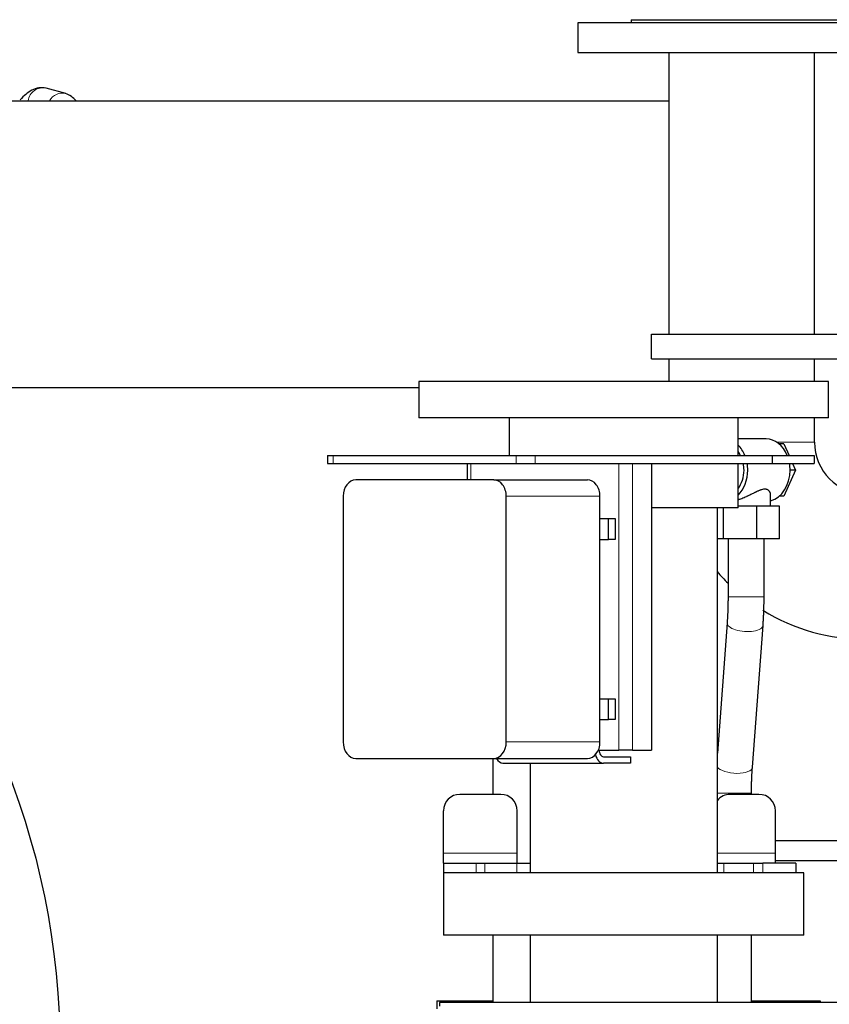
# Model space of a CAD drawing. Header units: inches. Extents: x 0 to 20790, y -12 to 14700.
# Tile 107 of 256: x 2116 to 2610, y 11688 to 12290. Entities that reach past the tile are written whole.
import ezdxf

# ---------------------------------------------------------------- set-up
doc = ezdxf.new("R2010")
doc.units = ezdxf.units.IN
doc.layers.add('1', color=7, linetype='Continuous', true_color=0xffffff)

msp = doc.modelspace()

# ---------------------------------------------------------------- linework, layer by layer
at = {"layer": '1', "color": 2, "linetype": 'Continuous', "lineweight": 25}
for p, q in [((2489.456, 12289.592), (2624.456, 12289.592)), ((2489.456, 12289.592), (2489.456, 12287.592)), ((2656.956, 12287.592), (2456.956, 12287.592)), ((2456.956, 12287.592), (2456.956, 12269.592)), ((2456.956, 12269.592), (2656.956, 12269.592)), ((2512.506, 12269.592), (2512.506, 12097.593)), ((2601.406, 12097.593), (2601.406, 12269.592)), ((2144.283, 12244.48), (2132.268, 12247.699)), ((1424.091, 12240.092), (2512.492, 12240.092)), ((2501.956, 12097.592), (2659.456, 12097.592)), ((2501.956, 12082.592), (2501.956, 12097.592)), ((2501.956, 12082.592), (2659.456, 12082.592)), ((2512.506, 12082.595), (2512.506, 12068.594)), ((2601.406, 12068.594), (2601.406, 12082.595)), ((2609.956, 12068.592), (2359.956, 12068.592)), ((2359.956, 12068.592), (2359.956, 12046.592)), ((2609.956, 12046.592), (2609.956, 12068.592)), ((2359.951, 12064.728), (1986.99, 12064.728)), ((2609.956, 12046.592), (2359.956, 12046.592)), ((2415.106, 12046.592), (2415.106, 12023.592)), ((2554.806, 12023.592), (2554.806, 12046.592)), ((2601.406, 12031.592), (2601.406, 12046.594)), ((2571.935, 12033.592), (2554.806, 12033.592)), ((2582.771, 12030.592), (2579.784, 12030.592)), ((2582.771, 12030.592), (2585.867, 12023.592)), ((2304.067, 12023.592), (2307.639, 12023.592)), ((2304.067, 12023.592), (2304.067, 12018.592)), ((2304.067, 12018.592), (2307.639, 12018.592)), ((2307.639, 12023.592), (2419.299, 12023.592)), ((2307.639, 12018.592), (2419.299, 12018.592)), ((2389.407, 12018.592), (2389.407, 12008.59)), ((2419.299, 12023.592), (2430.861, 12023.592)), ((2419.299, 12018.592), (2430.861, 12018.592)), ((2430.861, 12023.592), (2575.503, 12023.592)), ((2430.861, 12018.592), (2575.503, 12018.592)), ((2501.966, 12018.592), (2501.966, 11843.592)), ((2554.806, 11991.592), (2554.806, 12018.593)), ((2575.503, 12023.592), (2601.214, 12023.592)), ((2575.503, 12023.592), (2575.503, 12018.592)), ((2575.503, 12018.592), (2601.214, 12018.592)), ((2588.078, 12018.593), (2589.848, 12014.592)), ((2601.214, 12023.592), (2601.214, 12018.592)), ((2589.848, 12014.592), (2582.771, 11998.592)), ((2589.848, 12014.592), (2586.489, 12014.592)), ((2405.601, 12008.592), (2321.336, 12008.592)), ((2405.601, 12008.592), (2462.809, 12008.592)), ((2313.676, 11998.592), (2313.676, 11848.592)), ((2413.262, 11848.592), (2413.262, 11998.592)), ((2470.47, 11848.592), (2470.47, 11998.592)), ((2574.625, 11992.592), (2574.625, 11999.464)), ((2582.771, 11998.592), (2579.784, 11998.592)), ((2554.806, 11991.592), (2501.961, 11991.592)), ((2542.106, 11768.592), (2542.106, 11991.592)), ((2545.88, 11972.592), (2545.88, 11991.591)), ((2566.255, 11992.592), (2554.806, 11992.592)), ((2580, 11992.592), (2566.255, 11992.592)), ((2566.255, 11972.592), (2566.255, 11992.592)), ((2580, 11972.592), (2580, 11992.592)), ((2470.469, 11984.942), (2475.582, 11984.942)), ((2475.582, 11984.942), (2479.76, 11984.942)), ((2475.582, 11972.242), (2475.582, 11984.942)), ((2479.76, 11984.942), (2479.76, 11972.242)), ((2470.469, 11972.242), (2475.582, 11972.242)), ((2479.76, 11972.242), (2475.582, 11972.242)), ((2545.88, 11972.592), (2542.106, 11972.592)), ((2566.255, 11972.592), (2545.88, 11972.592)), ((2548.625, 11972.592), (2548.625, 11937.132)), ((2580, 11972.592), (2566.255, 11972.592)), ((2570.625, 11937.132), (2570.625, 11972.592)), ((2548.064, 11921.368), (2542.106, 11841.84)), ((2563.517, 11833.157), (2570.002, 11919.725)), ((2470.469, 11874.942), (2475.582, 11874.942)), ((2475.582, 11874.942), (2479.76, 11874.942)), ((2475.582, 11862.242), (2475.582, 11874.942)), ((2479.76, 11874.942), (2479.76, 11862.242)), ((2470.469, 11862.242), (2475.582, 11862.242)), ((2479.76, 11862.242), (2475.582, 11862.242)), ((2469.444, 11843.592), (2481.943, 11843.592)), ((2490.396, 11843.592), (2481.943, 11843.592)), ((2490.396, 11843.592), (2501.966, 11843.592)), ((2321.336, 11838.592), (2405.601, 11838.592)), ((2404.956, 11838.591), (2404.956, 11816.59)), ((2405.601, 11838.592), (2462.809, 11838.592)), ((2472.531, 11839.592), (2489.046, 11839.592)), ((2489.046, 11839.592), (2489.046, 11835.592)), ((2411.247, 11835.592), (2472.531, 11835.592)), ((2427.806, 11835.593), (2427.806, 11768.592)), ((2489.046, 11835.592), (2472.531, 11835.592)), ((2409.935, 11816.592), (2384.935, 11816.592)), ((2567.535, 11816.592), (2549.935, 11816.592)), ((2562.956, 11816.592), (2562.956, 11817.393)), ((2374.935, 11780.592), (2374.935, 11806.592)), ((2419.935, 11780.592), (2419.935, 11806.592)), ((2577.535, 11780.592), (2577.535, 11806.592)), ((2374.935, 11774.592), (2374.935, 11780.592)), ((2419.935, 11774.592), (2419.935, 11780.592)), ((2577.535, 11774.592), (2577.535, 11780.592)), ((2374.935, 11774.592), (2394.935, 11774.592)), ((2374.935, 11774.592), (2374.935, 11768.592)), ((2394.935, 11774.592), (2400.246, 11774.592)), ((2400.246, 11774.592), (2419.603, 11774.592)), ((2419.603, 11774.592), (2427.806, 11774.592)), ((2542.105, 11774.592), (2546.103, 11774.592)), ((2546.103, 11774.592), (2564.227, 11774.592)), ((2564.227, 11774.592), (2569.935, 11774.592)), ((2589.935, 11774.592), (2569.935, 11774.592)), ((2589.935, 11774.592), (2589.935, 11768.592)), ((2374.956, 11768.706), (2374.956, 11730.592)), ((2594.956, 11730.592), (2594.956, 11768.706)), ((2594.956, 11730.592), (2374.956, 11730.592)), ((2404.956, 11730.584), (2404.956, 11689.589)), ((2427.806, 11730.592), (2427.806, 11689.592)), ((2542.106, 11689.592), (2542.106, 11730.592)), ((2562.956, 11689.593), (2562.956, 11730.593)), ((2370.956, 11690.592), (2370.956, 11685.588)), ((2370.956, 11690.592), (2404.956, 11690.592)), ((3098.456, 11689.592), (2372.456, 11689.592)), ((2372.456, 11689.592), (2372.456, 11687.228)), ((2562.956, 11690.592), (2604.956, 11690.592)), ((2604.956, 11690.592), (2604.956, 11689.589))]:
    msp.add_line(p, q, dxfattribs=at)
at = {"layer": '1', "color": 110, "linetype": 'Continuous', "lineweight": 13}
for p, q in [((2601.406, 12031.592), (2578.431, 12031.592)), ((2307.639, 12023.592), (2307.639, 12018.592)), ((2391.55, 12018.592), (2391.55, 12008.59)), ((2419.299, 12023.592), (2419.299, 12018.592)), ((2430.861, 12023.592), (2430.861, 12018.592)), ((2481.943, 12018.592), (2481.943, 11843.592)), ((2490.396, 12018.592), (2490.396, 11843.592)), ((2413.262, 11998.592), (2470.47, 11998.592)), ((2548.625, 11937.132), (2570.625, 11937.132)), ((2548.066, 11921.397), (2548.064, 11921.368)), ((2413.262, 11848.592), (2470.47, 11848.592)), ((2542.106, 11817.393), (2562.955, 11817.393)), ((2419.935, 11780.592), (2374.935, 11780.592)), ((2577.535, 11780.592), (2542.106, 11780.592)), ((2394.935, 11774.592), (2394.935, 11768.592)), ((2400.246, 11774.592), (2400.246, 11768.592)), ((2419.603, 11774.592), (2419.603, 11768.592)), ((2546.103, 11774.592), (2546.103, 11768.592)), ((2564.227, 11774.592), (2564.227, 11768.592)), ((2569.935, 11774.592), (2569.935, 11768.592))]:
    msp.add_line(p, q, dxfattribs=at)
at = {"layer": '1', "color": 2, "linetype": 'Continuous', "lineweight": 25}
msp.add_circle((1664.956, 11658.592), 476, dxfattribs=at)
for centre, radius, start, end in [((2632.956, 12031.592), 31.55, 180, 270), ((2632.956, 12031.592), 120.45, 221.04, 225.5625), ((2632.956, 12031.592), 120.45, 238.431094, 270), ((2384.935, 11806.592), 10, 90, 180), ((2409.935, 11806.592), 10, 0, 90), ((2549.935, 11806.592), 10, 90, 141.527812), ((2567.535, 11806.592), 10, 0, 90)]:
    msp.add_arc(centre, radius, start, end, dxfattribs=at)
at = {"layer": '1', "color": 110, "linetype": 'Continuous', "lineweight": 13}
for centre, major_axis, ratio, start_param, end_param in [((2129.939, 12239.006), (-2.329, -8.693), 0.961122, 3.1415347, 4.8430998), ((2141.954, 12235.787), (-2.329, -8.693), 0.961122, 3.1533156, 4.4641452), ((2559.033, 11920.546), (-10.969, 0.822), 0.4090073, 0, 3.1428707), ((2552.548, 11833.979), (-10.969, 0.822), 0.4090073, 0.3434172, 3.1414963)]:
    msp.add_ellipse(centre, major_axis=major_axis, ratio=ratio, start_param=start_param, end_param=end_param, dxfattribs=at)
at = {"layer": '1', "color": 2, "linetype": 'Continuous', "lineweight": 25}
for centre, major_axis, ratio, start_param, end_param in [((2546.127, 12014.592), (0, -19), 0.7660444, 2.0643209, 2.5027694), ((2571.935, 12014.592), (0, -19), 0.7660444, 2.0643209, 3.1415927), ((2546.127, 12014.592), (0, -16), 0.7660444, 2.168288, 2.35482), ((2546.127, 12014.592), (0, -16), 0.7660444, 1.5707963, 1.8235964), ((2546.127, 12014.592), (0, -19), 0.7660444, 1.5707963, 1.782952), ((2571.935, 12014.592), (0, -19), 0.7660444, 1.5707963, 1.782952), ((2546.127, 12014.592), (0, -19), 0.7660444, 0.6388232, 1.5707963), ((2546.127, 12014.592), (0, -16), 0.7660444, 0.7867726, 1.5707963), ((2571.935, 12014.592), (0, -19), 0.7660444, 0.1858448, 1.5707963), ((2321.336, 11998.592), (0, -10), 0.7660444, 3.1415927, 4.712389), ((2405.601, 11998.592), (0, -10), 0.7660444, 1.5707963, 3.1415927), ((2462.809, 11998.592), (0, -10), 0.7660444, 1.5707963, 3.1415927), ((2321.336, 11848.592), (0, -10), 0.7660444, 4.712389, 6.2831853), ((2405.601, 11848.592), (0, -10), 0.7660444, 0, 1.5707963), ((2462.809, 11848.592), (0, -10), 0.7660444, 0, 1.5707963), ((2472.531, 11843.592), (0, 4.001), 0.6427876, 1.5707963, 3.1415927), ((2411.247, 11843.592), (0, -8.001), 0.6427876, 5.387586, 6.2831853), ((2472.531, 11843.592), (0, -8.001), 0.6427876, 5.0575715, 6.2831853)]:
    msp.add_ellipse(centre, major_axis=major_axis, ratio=ratio, start_param=start_param, end_param=end_param, dxfattribs=at)
for points, knots in [([(2132.158, 12247.728), (2130.724, 12248.05), (2127.789, 12248.208), (2122.584, 12246.386), (2118.749, 12243.163), (2116.468, 12240.559)], [0, 0, 0, 0, 0.2560489, 0.533417, 1, 1, 1, 1]), ([(2150.618, 12240.098), (2150.613, 12240.105), (2148.944, 12242.181), (2146.784, 12243.617), (2144.172, 12244.509)], [0, 0, 0, 0, 0.003333, 1, 1, 1, 1]), ([(2574.625, 11999.458), (2574.625, 11999.685), (2574.604, 11999.912), (2574.539, 12000.251), (2574.513, 12000.364), (2574.447, 12000.588), (2574.409, 12000.699), (2574.321, 12000.919), (2574.272, 12001.028), (2574.162, 12001.239), (2574.102, 12001.343), (2573.969, 12001.544), (2573.897, 12001.642), (2573.741, 12001.831), (2573.658, 12001.922), (2573.478, 12002.096), (2573.381, 12002.179), (2573.227, 12002.296), (2573.174, 12002.334), (2573.092, 12002.388), (2573.064, 12002.406), (2573.007, 12002.441), (2572.979, 12002.459), (2572.717, 12002.609), (2572.462, 12002.717), (2572.042, 12002.832), (2571.896, 12002.863), (2571.667, 12002.897), (2571.55, 12002.91), (2571.429, 12002.919), (2571.348, 12002.924), (2571.307, 12002.926), (2571.1, 12002.933), (2570.93, 12002.929), (2570.582, 12002.905), (2570.404, 12002.884), (2569.859, 12002.798), (2569.479, 12002.707), (2569.034, 12002.574), (2568.984, 12002.559), (2568.884, 12002.528), (2568.734, 12002.48), (2568.584, 12002.428), (2568.281, 12002.321), (2568.077, 12002.244), (2567.667, 12002.082), (2567.46, 12001.996), (2567.043, 12001.816), (2566.832, 12001.722), (2566.408, 12001.528), (2566.194, 12001.427), (2565.87, 12001.273), (2565.707, 12001.194), (2565.543, 12001.115), (2565.433, 12001.061), (2565.378, 12001.034), (2565.103, 12000.899), (2564.883, 12000.79), (2564.441, 12000.569), (2564.219, 12000.458), (2563.551, 12000.122), (2563.103, 11999.895), (2562.196, 11999.442), (2561.739, 11999.216), (2561.044, 11998.88), (2560.811, 11998.769), (2560.459, 11998.603), (2560.282, 11998.521), (2560.105, 11998.439), (2559.986, 11998.384), (2559.927, 11998.357), (2559.393, 11998.113), (2558.918, 11997.904), (2557.968, 11997.504), (2557.493, 11997.313), (2556.54, 11996.953), (2556.062, 11996.784), (2555.523, 11996.608), (2555.463, 11996.589), (2555.343, 11996.551), (2555.283, 11996.532), (2555.103, 11996.476), (2554.961, 11996.432), (2554.82, 11996.391), (2554.797, 11996.384)], [0, 0, 0, 0, 0.051059, 0.051059, 0.0766397, 0.0766397, 0.1022204, 0.1022204, 0.1278011, 0.1278011, 0.1533818, 0.1533818, 0.1789624, 0.1789624, 0.2045431, 0.2045431, 0.2301238, 0.2301238, 0.2429142, 0.2429142, 0.2493093, 0.2493093, 0.2557045, 0.2557045, 0.3068659, 0.3068659, 0.3324465, 0.3324465, 0.3452369, 0.351632, 0.351632, 0.3580272, 0.3580272, 0.3836079, 0.3836079, 0.4091886, 0.4091886, 0.4603499, 0.4603499, 0.4667451, 0.4667451, 0.4731403, 0.4859306, 0.4859306, 0.5115113, 0.5115113, 0.537092, 0.537092, 0.5626727, 0.5626727, 0.5882534, 0.5882534, 0.6010437, 0.6074389, 0.6074389, 0.613834, 0.613834, 0.6394147, 0.6394147, 0.6649954, 0.6649954, 0.7161568, 0.7161568, 0.7673181, 0.7673181, 0.7928988, 0.7928988, 0.8056891, 0.8120843, 0.8120843, 0.8184795, 0.8184795, 0.8696408, 0.8696408, 0.9208022, 0.9208022, 0.9719636, 0.9719636, 0.9783587, 0.9783587, 0.9847539, 0.9847539, 0.9975443, 1, 1, 1, 1]), ([(2693.849, 11788.302), (2685.414, 11788.302), (2668.943, 11788.302), (2646.595, 11788.302), (2628.696, 11788.301), (2614.002, 11788.301), (2599.511, 11788.301), (2587.075, 11788.301), (2579.469, 11788.3), (2577.536, 11788.3)], [0, 0, 0, 0, 0.2175654, 0.4248288, 0.5764011, 0.6792375, 0.8038224, 0.9501556, 1, 1, 1, 1]), ([(2577.536, 11776.3), (2577.772, 11776.3), (2582.508, 11776.3), (2591.013, 11776.301), (2606.814, 11776.301), (2628.227, 11776.301), (2658.566, 11776.302), (2681.445, 11776.302), (2694.211, 11776.302), (2694.283, 11776.302)], [0, 0, 0, 0, 0.0060638, 0.1216926, 0.2185559, 0.412085, 0.6719556, 0.9981677, 1, 1, 1, 1]), ([(2594.956, 11768.592), (2594.956, 11768.592), (2594.918, 11768.592), (2594.647, 11768.592), (2593.971, 11768.592), (2592.951, 11768.592), (2591.59, 11768.592), (2589.893, 11768.592), (2587.866, 11768.592), (2585.514, 11768.592), (2582.845, 11768.592), (2579.867, 11768.592), (2576.591, 11768.592), (2573.025, 11768.592), (2569.182, 11768.592), (2565.073, 11768.592), (2560.712, 11768.592), (2556.112, 11768.592), (2551.287, 11768.592), (2546.254, 11768.592), (2541.027, 11768.592), (2535.624, 11768.592), (2530.061, 11768.592), (2524.355, 11768.592), (2518.526, 11768.592), (2512.59, 11768.592), (2506.568, 11768.592), (2500.477, 11768.592), (2494.337, 11768.592), (2488.168, 11768.592), (2481.989, 11768.592), (2475.819, 11768.592), (2469.678, 11768.592), (2463.585, 11768.592), (2457.559, 11768.592), (2451.62, 11768.592), (2445.786, 11768.592), (2440.075, 11768.592), (2434.506, 11768.592), (2429.096, 11768.592), (2423.862, 11768.592), (2418.82, 11768.592), (2413.987, 11768.592), (2409.378, 11768.592), (2405.007, 11768.592), (2400.888, 11768.592), (2397.034, 11768.592), (2393.457, 11768.592), (2390.169, 11768.592), (2387.179, 11768.592), (2384.498, 11768.592), (2382.133, 11768.592), (2380.093, 11768.592), (2378.383, 11768.592), (2377.009, 11768.592), (2375.975, 11768.592), (2375.285, 11768.592), (2374.998, 11768.592), (2374.956, 11768.592), (2374.956, 11768.592)], [0, 0, 0, 0, 0.008092, 0.0259665, 0.0438411, 0.0617157, 0.0795902, 0.0974648, 0.1153394, 0.1332139, 0.1510885, 0.1689631, 0.1868376, 0.2047122, 0.2225867, 0.2404613, 0.2583359, 0.2762104, 0.294085, 0.3119596, 0.3298341, 0.3477087, 0.3655833, 0.3834578, 0.4013324, 0.419207, 0.4370815, 0.4549561, 0.4728307, 0.4907052, 0.5085798, 0.5264544, 0.5443289, 0.5622035, 0.5800781, 0.5979526, 0.6158272, 0.6337018, 0.6515763, 0.6694509, 0.6873255, 0.7052, 0.7230746, 0.7409492, 0.7588237, 0.7766983, 0.7945729, 0.8124474, 0.830322, 0.8481966, 0.8660711, 0.8839457, 0.9018203, 0.9196948, 0.9375694, 0.955444, 0.9733185, 0.9911931, 1, 1, 1, 1])]:
    msp.add_open_spline(points, degree=3, knots=knots, dxfattribs=at)
for points in [[(2548.625, 11937.132), (2548.624, 11928.86), (2548.064, 11921.364)], [(2570.003, 11919.728), (2570.617, 11928.049), (2570.625, 11937.132)], [(2562.956, 11817.393), (2562.957, 11825.665), (2563.517, 11833.161)]]:
    msp.add_open_spline(points, degree=2, dxfattribs=at)

doc.saveas('drawing.dxf')
